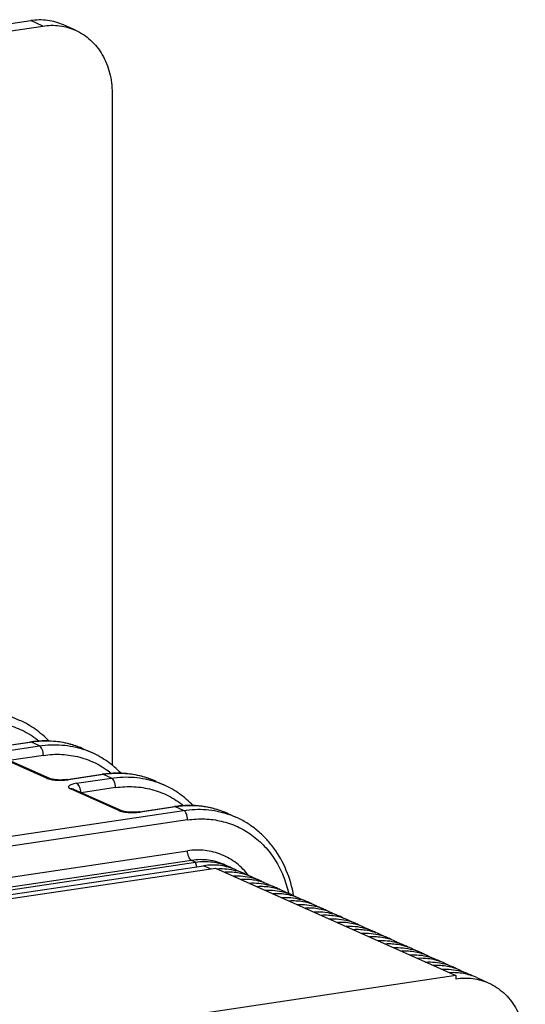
# Model space of a CAD drawing. Header units: millimetres. Extents: x 0 to 1189, y 0 to 841.
# Tile 17 of 27: x 486 to 518, y 328 to 390. Entities that reach past the tile are written whole.
import ezdxf

# ---------------------------------------------------------------- set-up
doc = ezdxf.new("R2010")
doc.units = ezdxf.units.MM
doc.header["$LTSCALE"] = 65.395
doc.layers.get('0').update_dxf_attribs({"linetype": 'CONTINUOUS'})

msp = doc.modelspace()

# ---------------------------------------------------------------- linework, layer by layer
at = {"color": 7, "linetype": 'CONTINUOUS'}
for p, q in [((340.442, 367.621), (486.823, 389.494)), ((487.573, 389.158), (486.823, 389.494)), ((340.442, 367.172), (487.573, 389.158)), ((489.618, 388.891), (488.868, 389.227)), ((491.903, 384.975), (491.903, 342.976)), ((485.634, 345.998), (486.134, 345.774)), ((484.605, 344.094), (486.789, 344.42)), ((486.863, 344.408), (484.679, 344.083)), ((485.179, 343.858), (487.363, 344.184)), ((487.363, 344.184), (486.863, 344.408)), ((490.134, 343.981), (490.634, 343.757)), ((487.813, 342.16), (484.813, 343.505)), ((488.017, 342.133), (485.017, 343.478)), ((487.613, 343.589), (485.48, 343.271)), ((489.105, 342.077), (491.289, 342.403)), ((491.363, 342.391), (489.179, 342.065)), ((489.679, 341.841), (491.863, 342.167)), ((491.863, 342.167), (491.363, 342.391)), ((492.313, 340.143), (489.313, 341.488)), ((489.517, 341.461), (489.514, 341.462)), ((492.517, 340.116), (489.517, 341.461)), ((492.113, 341.572), (489.98, 341.254)), ((494.634, 341.964), (495.134, 341.74)), ((493.605, 340.059), (495.789, 340.385)), ((495.863, 340.374), (493.679, 340.048)), ((496.363, 340.15), (495.863, 340.374)), ((470.135, 336.235), (496.363, 340.15)), ((499.134, 339.946), (499.634, 339.722)), ((496.613, 339.555), (470.385, 335.64)), ((431.66, 327.927), (496.612, 337.623)), ((496.862, 337.028), (431.91, 327.332)), ((432.16, 327.22), (497.112, 336.916)), ((432.66, 326.996), (497.612, 336.692)), ((433.41, 326.853), (498.362, 336.549)), ((497.112, 336.916), (496.862, 337.028)), ((497.193, 336.629), (497.112, 336.916)), ((498.039, 336.5), (497.612, 336.692)), ((498.362, 336.549), (513.362, 329.824)), ((498.907, 336.761), (499.157, 336.649)), ((499.657, 336.424), (500.157, 336.2)), ((500.657, 335.976), (501.157, 335.752)), ((501.657, 335.528), (502.157, 335.304)), ((502.657, 335.08), (503.157, 334.855)), ((503.657, 334.631), (504.157, 334.407)), ((504.657, 334.183), (505.157, 333.959)), ((505.657, 333.735), (506.157, 333.511)), ((506.657, 333.286), (507.157, 333.062)), ((507.657, 332.838), (508.157, 332.614)), ((508.657, 332.39), (509.157, 332.166)), ((509.657, 331.942), (510.157, 331.717)), ((510.657, 331.493), (511.157, 331.269)), ((511.657, 331.045), (512.157, 330.821)), ((512.657, 330.597), (513.157, 330.372)), ((513.362, 329.824), (448.41, 320.129)), ((513.362, 329.824), (513.362, 329.631)), ((513.657, 330.148), (514.157, 329.924)), ((514.657, 329.7), (515.407, 329.364))]:
    msp.add_line(p, q, dxfattribs=at)
for points in [[(489.105, 342.077), (489.073, 342.072), (488.991, 342.063), (488.903, 342.055), (488.811, 342.05), (488.718, 342.048), (488.626, 342.048), (488.536, 342.051), (488.45, 342.056), (488.371, 342.062), (488.299, 342.07), (488.234, 342.08), (488.176, 342.09), (488.127, 342.1), (488.086, 342.11), (488.054, 342.12), (488.032, 342.128), (488.018, 342.133), (488.017, 342.133)], [(493.605, 340.059), (493.573, 340.055), (493.491, 340.045), (493.403, 340.038), (493.311, 340.033), (493.218, 340.031), (493.126, 340.031), (493.036, 340.033), (492.95, 340.038), (492.871, 340.045), (492.799, 340.053), (492.734, 340.062), (492.676, 340.073), (492.627, 340.083), (492.586, 340.093), (492.554, 340.102), (492.532, 340.11), (492.518, 340.116), (492.517, 340.116)]]:
    msp.add_lwpolyline(points, dxfattribs=at)
for centre, radius, start, end in [((486.806, 344.305), 0.117, 96.49147, 98.49333), ((487.825, 338.815), 5.659, 74.67774, 75.09761), ((487.831, 338.837), 5.636, 70.41727, 74.67976), ((487.841, 338.866), 5.606, 65.85591, 70.4138), ((488.34, 338.638), 5.609, 65.85753, 71.42902), ((488.417, 343.848), 1.797, 256.81354, 257.95082), ((488.744, 345.016), 2.982, 276.33841, 277.00653), ((488.772, 344.793), 2.757, 276.99462, 278.47417), ((491.306, 342.287), 0.117, 96.49147, 98.49333), ((492.325, 336.798), 5.659, 74.67774, 75.09761), ((492.331, 336.82), 5.636, 70.41727, 74.67976), ((492.341, 336.848), 5.606, 65.85591, 70.4138), ((489.372, 341.139), 0.353, 65.73238, 70.1969), ((492.84, 336.621), 5.609, 65.85753, 71.42902), ((495.806, 340.27), 0.117, 96.49147, 98.49333), ((492.917, 341.83), 1.797, 256.81354, 257.95082), ((493.244, 342.999), 2.982, 276.33841, 277.00659), ((493.272, 342.775), 2.757, 276.99469, 278.47418), ((497.34, 334.604), 5.609, 65.85753, 71.42902), ((497.724, 333.452), 3.503, 61.59242, 65.85212), ((498.719, 332.991), 3.517, 65.86873, 74.73031), ((498.724, 333.004), 3.503, 61.59242, 65.85212), ((499.719, 332.542), 3.517, 65.86873, 74.73031), ((499.724, 332.555), 3.503, 61.59242, 65.85212), ((500.719, 332.094), 3.517, 65.86873, 74.73031), ((500.724, 332.107), 3.503, 61.59242, 65.85212), ((501.719, 331.646), 3.517, 65.86873, 74.73031), ((501.724, 331.659), 3.503, 61.59242, 65.85212), ((502.719, 331.198), 3.517, 65.86873, 74.73031), ((502.724, 331.211), 3.503, 61.59242, 65.85212), ((503.719, 330.749), 3.517, 65.86873, 74.73031), ((503.724, 330.762), 3.503, 61.59242, 65.85212), ((504.719, 330.301), 3.517, 65.86873, 74.73031), ((504.724, 330.314), 3.503, 61.59242, 65.85212), ((505.719, 329.853), 3.517, 65.86873, 74.73031), ((505.724, 329.866), 3.503, 61.59242, 65.85212), ((506.719, 329.404), 3.517, 65.86873, 74.73031), ((506.724, 329.417), 3.503, 61.59242, 65.85212), ((507.719, 328.956), 3.517, 65.86873, 74.73031), ((507.724, 328.969), 3.503, 61.59242, 65.85212), ((508.719, 328.508), 3.517, 65.86873, 74.73031), ((508.724, 328.521), 3.503, 61.59242, 65.85212), ((509.719, 328.06), 3.517, 65.86873, 74.73031), ((509.724, 328.073), 3.503, 61.59242, 65.85212), ((510.719, 327.611), 3.517, 65.86873, 74.73031), ((510.724, 327.624), 3.503, 61.59242, 65.85212), ((511.719, 327.163), 3.517, 65.86873, 74.73031), ((511.724, 327.176), 3.503, 61.59242, 65.85212), ((512.719, 326.715), 3.517, 65.86873, 74.73031), ((512.724, 326.728), 3.503, 61.59242, 65.85212)]:
    msp.add_arc(centre, radius, start, end, dxfattribs=at)
for points, knots in [([(488.868, 389.227), (488.555, 389.367), (487.875, 389.558), (487.171, 389.546), (486.823, 389.494)], [0, 0, 0, 0, 0.494017, 1, 1, 1, 1]), ([(487.573, 389.158), (487.921, 389.21), (488.625, 389.222), (489.305, 389.031), (489.618, 388.891)], [0, 0, 0, 0, 0.505983, 1, 1, 1, 1]), ([(489.618, 388.891), (489.79, 388.814), (490.123, 388.631), (490.574, 388.279), (490.97, 387.855), (491.419, 387.198), (491.805, 386.233), (491.903, 385.4), (491.903, 384.975)], [0, 0, 0, 0, 0.117887, 0.236675, 0.35718, 0.480065, 0.733967, 1, 1, 1, 1]), ([(487.959, 344.485), (487.699, 344.756), (487.128, 345.248), (486.474, 345.622), (486.134, 345.774)], [0, 0, 0, 0, 0.502231, 1, 1, 1, 1]), ([(483.113, 345.607), (483.493, 345.663), (484.258, 345.703), (485.385, 345.529), (486.441, 345.125), (487.07, 344.713), (487.36, 344.477)], [0, 0, 0, 0, 0.255098, 0.504799, 0.751999, 1, 1, 1, 1]), ([(490.134, 343.981), (489.878, 344.096), (489.345, 344.289), (488.51, 344.46), (487.65, 344.51), (487.075, 344.463), (486.789, 344.42)], [0, 0, 0, 0, 0.246938, 0.49515, 0.745828, 1, 1, 1, 1]), ([(486.863, 344.408), (486.857, 344.411), (486.835, 344.42), (486.81, 344.423), (486.793, 344.421)], [0, 0, 0, 0, 0.265006, 1, 1, 1, 1]), ([(489.281, 344.284), (488.893, 344.387), (488.084, 344.512), (487.268, 344.469), (486.863, 344.408)], [0, 0, 0, 0, 0.494653, 1, 1, 1, 1]), ([(487.363, 344.184), (487.828, 344.254), (488.768, 344.29), (489.69, 344.102), (490.126, 343.955)], [0, 0, 0, 0, 0.50571, 1, 1, 1, 1]), ([(487.613, 343.589), (487.613, 343.654), (487.6, 343.782), (487.548, 343.958), (487.473, 344.099), (487.401, 344.167), (487.363, 344.184)], [0, 0, 0, 0, 0.289813, 0.571612, 0.81431, 1, 1, 1, 1]), ([(487.613, 343.589), (487.993, 343.646), (488.758, 343.686), (489.885, 343.512), (490.941, 343.108), (491.57, 342.696), (491.86, 342.46)], [0, 0, 0, 0, 0.255098, 0.504799, 0.751999, 1, 1, 1, 1]), ([(492.459, 342.468), (492.199, 342.738), (491.628, 343.231), (490.974, 343.604), (490.634, 343.757)], [0, 0, 0, 0, 0.502231, 1, 1, 1, 1]), ([(487.813, 342.16), (487.846, 342.165), (487.917, 342.167), (487.985, 342.148), (488.017, 342.133)], [0, 0, 0, 0, 0.48961, 1, 1, 1, 1]), ([(487.813, 342.16), (487.826, 342.154), (487.89, 342.128), (487.956, 342.11), (488.007, 342.098)], [0, 0, 0, 0, 0.219086, 1, 1, 1, 1]), ([(488.042, 342.09), (488.119, 342.073), (488.284, 342.048), (488.628, 342.024), (488.896, 342.032), (489.074, 342.052)], [0, 0, 0, 0, 0.227332, 0.481622, 1, 1, 1, 1]), ([(489.105, 342.077), (489.123, 342.08), (489.149, 342.077), (489.173, 342.068), (489.179, 342.065)], [0, 0, 0, 0, 0.74413, 1, 1, 1, 1]), ([(494.634, 341.964), (494.378, 342.079), (493.845, 342.272), (493.01, 342.443), (492.15, 342.493), (491.575, 342.446), (491.289, 342.403)], [0, 0, 0, 0, 0.246938, 0.49515, 0.745828, 1, 1, 1, 1]), ([(491.363, 342.391), (491.357, 342.394), (491.335, 342.402), (491.31, 342.405), (491.293, 342.403)], [0, 0, 0, 0, 0.265006, 1, 1, 1, 1]), ([(493.781, 342.266), (493.393, 342.369), (492.584, 342.495), (491.768, 342.452), (491.363, 342.391)], [0, 0, 0, 0, 0.494653, 1, 1, 1, 1]), ([(491.863, 342.167), (492.328, 342.237), (493.268, 342.273), (494.19, 342.085), (494.626, 341.938)], [0, 0, 0, 0, 0.50571, 1, 1, 1, 1]), ([(492.113, 341.572), (492.113, 341.637), (492.1, 341.765), (492.048, 341.941), (491.973, 342.081), (491.901, 342.15), (491.863, 342.167)], [0, 0, 0, 0, 0.289813, 0.571612, 0.81431, 1, 1, 1, 1]), ([(489.679, 341.841), (489.625, 341.833), (489.526, 341.815), (489.393, 341.78), (489.289, 341.738), (489.216, 341.693), (489.18, 341.646), (489.178, 341.608), (489.187, 341.581), (489.205, 341.556), (489.246, 341.521), (489.284, 341.5), (489.313, 341.488)], [0, 0, 0, 0, 0.210893, 0.39181, 0.537729, 0.64678, 0.724039, 0.757145, 0.791693, 0.831439, 0.87876, 1, 1, 1, 1]), ([(489.492, 341.471), (489.477, 341.476), (489.419, 341.493), (489.357, 341.494), (489.313, 341.488)], [0, 0, 0, 0, 0.257841, 1, 1, 1, 1]), ([(489.679, 341.841), (489.713, 341.826), (489.783, 341.763), (489.858, 341.629), (489.911, 341.46), (489.926, 341.337), (489.928, 341.277)], [0, 0, 0, 0, 0.175942, 0.423315, 0.715518, 1, 1, 1, 1]), ([(492.113, 341.572), (492.493, 341.629), (493.258, 341.669), (494.385, 341.495), (495.441, 341.091), (496.07, 340.679), (496.36, 340.443)], [0, 0, 0, 0, 0.255098, 0.504799, 0.751999, 1, 1, 1, 1]), ([(496.959, 340.45), (496.699, 340.721), (496.128, 341.214), (495.474, 341.587), (495.134, 341.74)], [0, 0, 0, 0, 0.502231, 1, 1, 1, 1]), ([(499.134, 339.946), (498.878, 340.061), (498.345, 340.255), (497.51, 340.425), (496.65, 340.475), (496.075, 340.428), (495.789, 340.385)], [0, 0, 0, 0, 0.246938, 0.49515, 0.745828, 1, 1, 1, 1]), ([(495.863, 340.374), (495.857, 340.376), (495.835, 340.385), (495.81, 340.388), (495.793, 340.386)], [0, 0, 0, 0, 0.265006, 1, 1, 1, 1]), ([(499.134, 339.946), (498.884, 340.059), (498.364, 340.247), (497.548, 340.413), (496.707, 340.462), (496.144, 340.416), (495.863, 340.374)], [0, 0, 0, 0, 0.246255, 0.49408, 0.744922, 1, 1, 1, 1]), ([(496.363, 340.15), (496.828, 340.219), (497.768, 340.255), (498.69, 340.067), (499.126, 339.921)], [0, 0, 0, 0, 0.50571, 1, 1, 1, 1]), ([(492.313, 340.143), (492.346, 340.148), (492.417, 340.149), (492.485, 340.131), (492.517, 340.116)], [0, 0, 0, 0, 0.48961, 1, 1, 1, 1]), ([(492.313, 340.143), (492.326, 340.137), (492.39, 340.111), (492.456, 340.093), (492.507, 340.08)], [0, 0, 0, 0, 0.219086, 1, 1, 1, 1]), ([(492.542, 340.073), (492.619, 340.056), (492.784, 340.031), (493.128, 340.007), (493.396, 340.015), (493.574, 340.034)], [0, 0, 0, 0, 0.227332, 0.481622, 1, 1, 1, 1]), ([(493.605, 340.059), (493.623, 340.062), (493.649, 340.06), (493.673, 340.051), (493.679, 340.048)], [0, 0, 0, 0, 0.74413, 1, 1, 1, 1]), ([(496.613, 339.555), (496.613, 339.619), (496.6, 339.747), (496.548, 339.923), (496.473, 340.064), (496.401, 340.133), (496.363, 340.15)], [0, 0, 0, 0, 0.289813, 0.571612, 0.81431, 1, 1, 1, 1]), ([(496.613, 339.555), (496.968, 339.608), (497.683, 339.65), (498.74, 339.508), (499.739, 339.165), (500.65, 338.631), (501.447, 337.92), (502.109, 337.053), (502.616, 336.058), (502.84, 335.336), (502.923, 334.963)], [0, 0, 0, 0, 0.12511, 0.247671, 0.368897, 0.49019, 0.612943, 0.738344, 0.867229, 1, 1, 1, 1]), ([(503.234, 334.82), (503.139, 335.361), (502.84, 336.41), (502.182, 337.595), (501.51, 338.403), (500.943, 338.932), (500.318, 339.379), (499.866, 339.618), (499.634, 339.722)], [0, 0, 0, 0, 0.260742, 0.512827, 0.636308, 0.758369, 0.879439, 1, 1, 1, 1]), ([(500.418, 336.073), (500.201, 336.362), (499.695, 336.883), (498.757, 337.428), (497.702, 337.694), (496.973, 337.677), (496.612, 337.623)], [0, 0, 0, 0, 0.251709, 0.498693, 0.746378, 1, 1, 1, 1]), ([(496.862, 337.028), (496.824, 337.045), (496.752, 337.114), (496.677, 337.254), (496.625, 337.43), (496.612, 337.558), (496.612, 337.623)], [0, 0, 0, 0, 0.18569, 0.428388, 0.710187, 1, 1, 1, 1]), ([(498.907, 336.761), (498.594, 336.901), (497.914, 337.092), (497.21, 337.08), (496.862, 337.028)], [0, 0, 0, 0, 0.49402, 1, 1, 1, 1]), ([(497.112, 336.916), (497.46, 336.968), (498.164, 336.979), (498.844, 336.789), (499.157, 336.649)], [0, 0, 0, 0, 0.50598, 1, 1, 1, 1]), ([(499.657, 336.424), (499.344, 336.565), (498.664, 336.755), (497.96, 336.743), (497.612, 336.692)], [0, 0, 0, 0, 0.49402, 1, 1, 1, 1]), ([(498.463, 336.504), (498.663, 336.516), (499.062, 336.508), (499.455, 336.435), (499.645, 336.383)], [0, 0, 0, 0, 0.503744, 1, 1, 1, 1]), ([(500.657, 335.976), (500.396, 336.093), (499.837, 336.265), (499.254, 336.297), (498.963, 336.28)], [0, 0, 0, 0, 0.495725, 1, 1, 1, 1]), ([(499.463, 336.056), (499.663, 336.067), (500.062, 336.06), (500.455, 335.987), (500.645, 335.935)], [0, 0, 0, 0, 0.503744, 1, 1, 1, 1]), ([(501.657, 335.528), (501.396, 335.645), (500.837, 335.817), (500.254, 335.849), (499.963, 335.831)], [0, 0, 0, 0, 0.495725, 1, 1, 1, 1]), ([(500.463, 335.607), (500.663, 335.619), (501.062, 335.611), (501.455, 335.539), (501.645, 335.487)], [0, 0, 0, 0, 0.503744, 1, 1, 1, 1]), ([(502.657, 335.08), (502.396, 335.197), (501.837, 335.368), (501.254, 335.4), (500.963, 335.383)], [0, 0, 0, 0, 0.495725, 1, 1, 1, 1]), ([(501.463, 335.159), (501.663, 335.171), (502.062, 335.163), (502.455, 335.091), (502.645, 335.039)], [0, 0, 0, 0, 0.503744, 1, 1, 1, 1]), ([(503.657, 334.631), (503.396, 334.748), (502.837, 334.92), (502.254, 334.952), (501.963, 334.935)], [0, 0, 0, 0, 0.495725, 1, 1, 1, 1]), ([(502.463, 334.711), (502.663, 334.722), (503.062, 334.715), (503.455, 334.642), (503.645, 334.59)], [0, 0, 0, 0, 0.503744, 1, 1, 1, 1]), ([(504.657, 334.183), (504.396, 334.3), (503.837, 334.472), (503.254, 334.504), (502.963, 334.487)], [0, 0, 0, 0, 0.495725, 1, 1, 1, 1]), ([(503.463, 334.262), (503.663, 334.274), (504.062, 334.267), (504.455, 334.194), (504.645, 334.142)], [0, 0, 0, 0, 0.503744, 1, 1, 1, 1]), ([(505.657, 333.735), (505.396, 333.852), (504.837, 334.024), (504.254, 334.055), (503.963, 334.038)], [0, 0, 0, 0, 0.495725, 1, 1, 1, 1]), ([(504.463, 333.814), (504.663, 333.826), (505.062, 333.818), (505.455, 333.746), (505.645, 333.694)], [0, 0, 0, 0, 0.503744, 1, 1, 1, 1]), ([(506.657, 333.286), (506.396, 333.404), (505.837, 333.575), (505.254, 333.607), (504.963, 333.59)], [0, 0, 0, 0, 0.495725, 1, 1, 1, 1]), ([(505.463, 333.366), (505.663, 333.378), (506.062, 333.37), (506.455, 333.297), (506.645, 333.245)], [0, 0, 0, 0, 0.503744, 1, 1, 1, 1]), ([(507.657, 332.838), (507.396, 332.955), (506.837, 333.127), (506.254, 333.159), (505.963, 333.142)], [0, 0, 0, 0, 0.495725, 1, 1, 1, 1]), ([(506.463, 332.918), (506.663, 332.929), (507.062, 332.922), (507.455, 332.849), (507.645, 332.797)], [0, 0, 0, 0, 0.503744, 1, 1, 1, 1]), ([(508.657, 332.39), (508.396, 332.507), (507.837, 332.679), (507.254, 332.711), (506.963, 332.693)], [0, 0, 0, 0, 0.495725, 1, 1, 1, 1]), ([(507.463, 332.469), (507.663, 332.481), (508.062, 332.473), (508.455, 332.401), (508.645, 332.349)], [0, 0, 0, 0, 0.503744, 1, 1, 1, 1]), ([(509.657, 331.942), (509.396, 332.059), (508.837, 332.23), (508.254, 332.262), (507.963, 332.245)], [0, 0, 0, 0, 0.495725, 1, 1, 1, 1]), ([(508.463, 332.021), (508.663, 332.033), (509.062, 332.025), (509.455, 331.953), (509.645, 331.901)], [0, 0, 0, 0, 0.503744, 1, 1, 1, 1]), ([(510.657, 331.493), (510.396, 331.61), (509.837, 331.782), (509.254, 331.814), (508.963, 331.797)], [0, 0, 0, 0, 0.495725, 1, 1, 1, 1]), ([(509.463, 331.573), (509.663, 331.584), (510.062, 331.577), (510.455, 331.504), (510.645, 331.452)], [0, 0, 0, 0, 0.503744, 1, 1, 1, 1]), ([(511.657, 331.045), (511.396, 331.162), (510.837, 331.334), (510.254, 331.366), (509.963, 331.349)], [0, 0, 0, 0, 0.495725, 1, 1, 1, 1]), ([(510.463, 331.124), (510.663, 331.136), (511.062, 331.129), (511.455, 331.056), (511.645, 331.004)], [0, 0, 0, 0, 0.503744, 1, 1, 1, 1]), ([(512.657, 330.597), (512.396, 330.714), (511.837, 330.886), (511.254, 330.917), (510.963, 330.9)], [0, 0, 0, 0, 0.495725, 1, 1, 1, 1]), ([(511.463, 330.676), (511.663, 330.688), (512.062, 330.68), (512.455, 330.608), (512.645, 330.556)], [0, 0, 0, 0, 0.503744, 1, 1, 1, 1]), ([(513.657, 330.148), (513.396, 330.266), (512.837, 330.437), (512.254, 330.469), (511.963, 330.452)], [0, 0, 0, 0, 0.495725, 1, 1, 1, 1]), ([(512.463, 330.228), (512.663, 330.24), (513.062, 330.232), (513.455, 330.159), (513.645, 330.107)], [0, 0, 0, 0, 0.503744, 1, 1, 1, 1]), ([(514.657, 329.7), (514.396, 329.817), (513.837, 329.989), (513.254, 330.021), (512.963, 330.004)], [0, 0, 0, 0, 0.495725, 1, 1, 1, 1]), ([(513.362, 329.631), (513.71, 329.683), (514.414, 329.695), (515.094, 329.504), (515.407, 329.364)], [0, 0, 0, 0, 0.50598, 1, 1, 1, 1]), ([(515.407, 329.364), (515.579, 329.287), (515.911, 329.104), (516.362, 328.752), (516.758, 328.328), (517.208, 327.671), (517.594, 326.706), (517.692, 325.872), (517.692, 325.448)], [0, 0, 0, 0, 0.117886, 0.236673, 0.357177, 0.480062, 0.733965, 1, 1, 1, 1])]:
    msp.add_open_spline(points, degree=3, knots=knots, dxfattribs=at)

doc.saveas('drawing.dxf')
